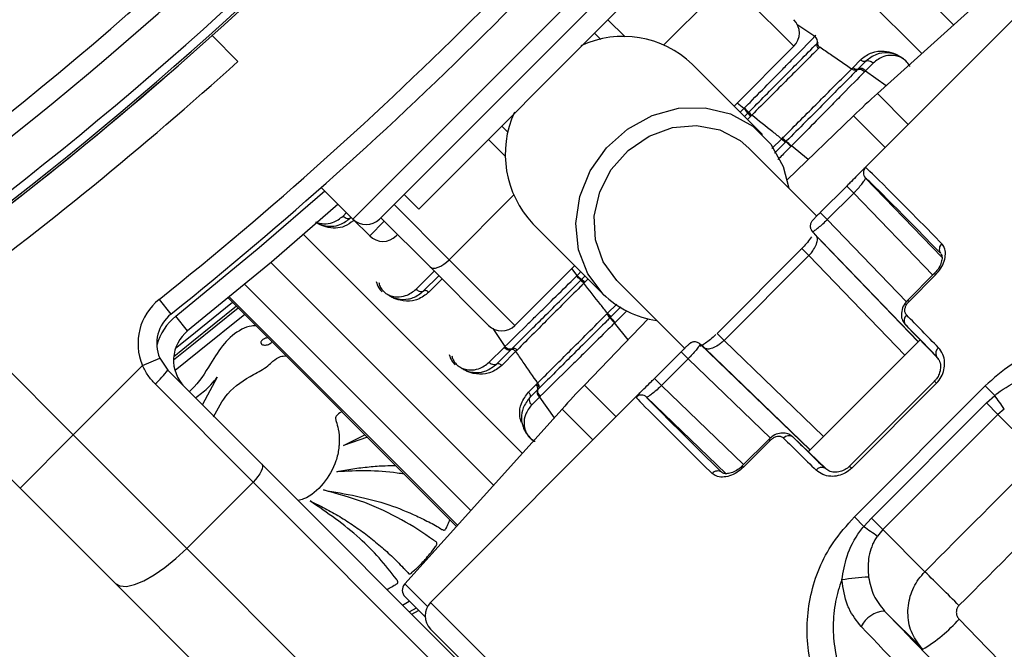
# Paper-space layout '3M DUO Surface Plate' of a CAD drawing. Header units: millimetres. Extents: x 10 to 10348, y 20 to 7979.
# Tile 81 of 117: x 3644 to 3696, y 7733 to 7767. Entities that reach past the tile are written whole.
import ezdxf

# ---------------------------------------------------------------- set-up
doc = ezdxf.new("R2010")
doc.units = ezdxf.units.MM

psp = doc.layouts.new('3M DUO Surface Plate')

# ---------------------------------------------------------------- linework, layer by layer
at = {"color": 8, "linetype": 'Continuous', "lineweight": 25}
for p, q in [((3693.392, 7766.312), (3681.536, 7778.168)), ((3691.69, 7764.78), (3680.045, 7776.425)), ((3661.409, 7755.975), (3679.228, 7773.794)), ((3681.387, 7768.665), (3677.962, 7765.239)), ((3674.985, 7766.581), (3675.897, 7765.67)), ((3685.041, 7766.346), (3686.009, 7765.702)), ((3688.695, 7763.863), (3689.806, 7763.083)), ((3689.334, 7762.658), (3690.977, 7761.014)), ((3682.227, 7761.857), (3681.86, 7762.142)), ((3682.029, 7761.659), (3682.227, 7761.857)), ((3682.589, 7761.447), (3682.415, 7761.273)), ((3689.744, 7759.781), (3688.057, 7761.468)), ((3669.533, 7759.306), (3668.621, 7760.217)), ((3683.718, 7759.721), (3684.237, 7760.24)), ((3684.432, 7760.062), (3683.848, 7759.478)), ((3685.651, 7759.144), (3684.755, 7759.863)), ((3669.963, 7757.241), (3666.538, 7753.815)), ((3688.076, 7757.36), (3692.284, 7752.993)), ((3663.601, 7756.752), (3666.538, 7753.815)), ((3660.887, 7756.136), (3661.067, 7756.316)), ((3662.301, 7755.082), (3663.079, 7755.86)), ((3690.874, 7751.574), (3686.661, 7755.946)), ((3658.778, 7755.158), (3670.423, 7743.513)), ((3691.499, 7749.449), (3686.09, 7755.061)), ((3685.684, 7754.033), (3685.31, 7754.406)), ((3685.684, 7754.033), (3690.788, 7748.738)), ((3657.034, 7753.666), (3668.89, 7741.81)), ((3664.776, 7752.247), (3665.734, 7753.205)), ((3673.346, 7752.975), (3673.061, 7753.343)), ((3692.363, 7753.073), (3692.431, 7753.005)), ((3655.645, 7752.502), (3667.681, 7740.467)), ((3666.152, 7752.787), (3665.445, 7752.08)), ((3673.93, 7752.787), (3673.756, 7752.613)), ((3654.773, 7751.781), (3666.926, 7739.628)), ((3666.974, 7739.682), (3654.829, 7751.827)), ((3674.963, 7750.966), (3675.453, 7751.456)), ((3690.949, 7751.658), (3691.016, 7751.59)), ((3675.668, 7751.298), (3675.141, 7750.771)), ((3675.989, 7751.097), (3675.369, 7750.477)), ((3676.058, 7749.551), (3675.34, 7750.448)), ((3668.856, 7750.162), (3669.501, 7749.193)), ((3681.17, 7749.518), (3680.796, 7749.892)), ((3681.17, 7749.518), (3686.465, 7744.415)), ((3685.753, 7743.704), (3680.141, 7749.113)), ((3683.635, 7744.322), (3679.257, 7748.541)), ((3692.369, 7747.348), (3692.478, 7747.239)), ((3675.421, 7745.459), (3673.735, 7747.145)), ((3677.842, 7747.127), (3682.209, 7742.918)), ((3671.34, 7746.507), (3672.119, 7745.397)), ((3672.545, 7745.869), (3674.188, 7744.225)), ((3683.545, 7744.254), (3683.612, 7744.186)), ((3682.13, 7742.839), (3682.198, 7742.772)), ((3687.855, 7742.833), (3687.964, 7742.724)), ((3665.374, 7735.356), (3664.166, 7736.563)), ((3664.052, 7735.442), (3664.41, 7735.649)), ((3664.776, 7735.283), (3664.418, 7735.076)), ((3665.541, 7735.579), (3689.979, 7711.141))]:
    psp.add_line(p, q, dxfattribs=at)
at = {"color": 7, "linetype": 'Continuous', "lineweight": 25}
for p, q in [((3662.823, 7755.975), (3679.228, 7772.38)), ((3698.639, 7771.037), (3689.334, 7762.658)), ((3678.697, 7770.294), (3664.909, 7756.505)), ((3699.624, 7769.661), (3688.403, 7758.44)), ((3684.885, 7765.167), (3681.387, 7768.665)), ((3655.283, 7764.363), (3653.911, 7765.735)), ((3674.615, 7765.537), (3674.278, 7765.874)), ((3686.009, 7765.702), (3686.057, 7765.75)), ((3684.885, 7765.167), (3681.703, 7761.985)), ((3686.119, 7765.323), (3686.166, 7765.371)), ((3686.244, 7765.101), (3686.198, 7765.055)), ((3686.276, 7765.132), (3686.244, 7765.101)), ((3683.215, 7760.473), (3679.476, 7764.211)), ((3687.962, 7763.966), (3688.036, 7764.04)), ((3688.036, 7764.04), (3688.438, 7764.442)), ((3688.311, 7763.966), (3688.267, 7763.922)), ((3688.717, 7764.372), (3688.311, 7763.966)), ((3689.107, 7764.274), (3688.695, 7763.863)), ((3688.695, 7763.863), (3688.65, 7763.817)), ((3682.227, 7761.857), (3682.259, 7761.889)), ((3682.254, 7761.433), (3682.438, 7761.618)), ((3682.438, 7761.618), (3682.47, 7761.649)), ((3682.47, 7761.649), (3682.491, 7761.67)), ((3682.621, 7761.478), (3682.589, 7761.447)), ((3682.642, 7761.5), (3682.621, 7761.478)), ((3688.057, 7761.468), (3684.536, 7758.067)), ((3669.328, 7760.924), (3669.665, 7760.587)), ((3684.237, 7760.24), (3684.256, 7760.259)), ((3684.256, 7760.259), (3684.285, 7760.287)), ((3684.452, 7760.082), (3684.432, 7760.062)), ((3684.481, 7760.111), (3684.452, 7760.082)), ((3684.755, 7759.863), (3684.725, 7759.833)), ((3686.108, 7756.138), (3682.494, 7759.751)), ((3687.702, 7757.734), (3686.287, 7756.319)), ((3688.076, 7757.36), (3687.702, 7757.734)), ((3692.764, 7753.945), (3688.703, 7758.158)), ((3659.726, 7757.657), (3661.409, 7755.975)), ((3664.131, 7757.283), (3664.909, 7756.505)), ((3686.661, 7755.946), (3688.076, 7757.36)), ((3686.661, 7755.946), (3686.287, 7756.319)), ((3661.409, 7755.975), (3662.301, 7755.082)), ((3665.512, 7753.427), (3662.894, 7756.045)), ((3670.991, 7755.726), (3674.73, 7751.987)), ((3663.786, 7755.153), (3663.716, 7755.083)), ((3685.868, 7755.318), (3691.512, 7749.463)), ((3685.31, 7754.406), (3680.796, 7749.892)), ((3685.684, 7754.033), (3681.17, 7749.518)), ((3666.538, 7753.815), (3670.035, 7750.318)), ((3673.217, 7753.5), (3670.035, 7750.318)), ((3665.166, 7752.149), (3665.978, 7752.961)), ((3668.621, 7750.318), (3665.512, 7753.427)), ((3673.313, 7752.943), (3673.346, 7752.975)), ((3692.363, 7753.073), (3690.949, 7751.658)), ((3691.016, 7751.59), (3692.431, 7753.005)), ((3673.532, 7752.712), (3673.553, 7752.733)), ((3673.554, 7752.733), (3673.585, 7752.764)), ((3673.585, 7752.764), (3673.769, 7752.948)), ((3673.724, 7752.582), (3673.703, 7752.561)), ((3673.756, 7752.613), (3673.724, 7752.582)), ((3675.451, 7752.709), (3679.096, 7749.063)), ((3639.506, 7751.502), (3646.512, 7744.496)), ((3651.092, 7751.7), (3651.716, 7750.919)), ((3654.773, 7751.781), (3666.925, 7739.628)), ((3690.949, 7751.658), (3690.949, 7751.658)), ((3674.915, 7750.918), (3674.944, 7750.946)), ((3674.944, 7750.946), (3674.963, 7750.966)), ((3652.608, 7750.027), (3651.984, 7750.808)), ((3677.135, 7750.667), (3673.735, 7747.145)), ((3675.121, 7750.75), (3675.091, 7750.721)), ((3675.141, 7750.771), (3675.12, 7750.75)), ((3675.369, 7750.477), (3675.34, 7750.448)), ((3692.585, 7748.535), (3690.814, 7750.373)), ((3679.884, 7749.334), (3685.74, 7743.69)), ((3691.603, 7749.553), (3685.649, 7743.599)), ((3643.684, 7741.668), (3636.454, 7748.897)), ((3668.665, 7748.358), (3669.453, 7749.146)), ((3669.055, 7748.26), (3669.832, 7749.037)), ((3670.071, 7748.927), (3669.334, 7748.191)), ((3669.832, 7749.037), (3669.879, 7749.084)), ((3670.148, 7749.004), (3670.07, 7748.927)), ((3677.469, 7747.501), (3678.883, 7748.915)), ((3679.257, 7748.541), (3678.883, 7748.915)), ((3650.203, 7748.187), (3651.124, 7748.577)), ((3651.124, 7748.577), (3651.551, 7747.943)), ((3679.257, 7748.541), (3677.842, 7747.127)), ((3650.203, 7748.187), (3646.512, 7744.496)), ((3651.551, 7747.943), (3656.559, 7742.934)), ((3656.094, 7741.985), (3650.877, 7747.202)), ((3654.175, 7747.559), (3653.392, 7746.102)), ((3671.162, 7747.166), (3671.206, 7747.21)), ((3671.206, 7747.21), (3671.236, 7747.24)), ((3677.842, 7747.127), (3677.469, 7747.501)), ((3692.369, 7747.348), (3687.855, 7742.833)), ((3692.478, 7747.239), (3687.964, 7742.724)), ((3676.763, 7746.8), (3665.541, 7735.579)), ((3670.76, 7746.764), (3671.162, 7747.166)), ((3671.236, 7746.892), (3670.83, 7746.486)), ((3671.28, 7746.936), (3671.236, 7746.892)), ((3671.311, 7746.966), (3671.28, 7746.936)), ((3688.106, 7740.134), (3695.069, 7747.097)), ((3695.578, 7746.588), (3695.069, 7747.097)), ((3671.34, 7746.507), (3670.928, 7746.095)), ((3671.385, 7746.552), (3671.34, 7746.507)), ((3681.263, 7742.433), (3677.045, 7746.499)), ((3689.012, 7740.062), (3695.14, 7746.191)), ((3695.14, 7746.191), (3695.578, 7746.588)), ((3695.14, 7746.191), (3695.751, 7745.581)), ((3672.545, 7745.869), (3664.166, 7736.563)), ((3696.09, 7745.867), (3695.751, 7745.581)), ((3695.751, 7745.581), (3689.622, 7739.452)), ((3697.982, 7743.349), (3695.751, 7745.581)), ((3643.684, 7741.668), (3646.512, 7744.496)), ((3646.512, 7744.496), (3652.558, 7738.45)), ((3660.904, 7743.933), (3662.051, 7744.503)), ((3662.186, 7744.368), (3660.904, 7743.933)), ((3683.544, 7744.254), (3682.13, 7742.839)), ((3683.612, 7744.186), (3682.198, 7742.772)), ((3683.544, 7744.254), (3683.545, 7744.254)), ((3686.579, 7742.703), (3684.83, 7744.388)), ((3656.559, 7742.934), (3686.546, 7712.947)), ((3656.094, 7741.985), (3652.558, 7738.45)), ((3686.081, 7711.998), (3656.094, 7741.985)), ((3648.763, 7736.589), (3643.684, 7741.668)), ((3688.615, 7739.625), (3688.106, 7740.134)), ((3688.615, 7739.625), (3689.012, 7740.062)), ((3689.012, 7740.062), (3689.622, 7739.452)), ((3689.622, 7739.452), (3689.335, 7739.113)), ((3691.862, 7737.211), (3689.622, 7739.452)), ((3652.558, 7738.45), (3682.545, 7708.463)), ((3678.75, 7706.602), (3648.763, 7736.589)), ((3664.184, 7735.875), (3665.25, 7734.809)), ((3664.543, 7734.951), (3664.901, 7735.159)), ((3691.744, 7733.087), (3689.71, 7735.121)), ((3689.106, 7710.599), (3665.541, 7734.164))]:
    psp.add_line(p, q, dxfattribs=at)
at = {"color": 7, "linetype": 'Continuous', "lineweight": 25, "flags": 128}
for points in [[(3674.73, 7751.987), (3673.916, 7753.068), (3673.42, 7754.347), (3673.272, 7755.745), (3673.483, 7757.172), (3674.039, 7758.541), (3674.905, 7759.765), (3676.026, 7760.766), (3677.333, 7761.483), (3678.742, 7761.869), (3680.166, 7761.901), (3681.515, 7761.577), (3682.704, 7760.917), (3683.659, 7759.962), (3684.319, 7758.773), (3684.618, 7757.627)], [(3675.451, 7752.709), (3674.729, 7753.692), (3674.321, 7754.864), (3674.259, 7756.137), (3674.546, 7757.417), (3675.161, 7758.609), (3676.059, 7759.624), (3677.173, 7760.388), (3678.421, 7760.843), (3679.709, 7760.957), (3680.943, 7760.719), (3682.031, 7760.149), (3682.494, 7759.751)], [(3660.617, 7756.767), (3657.064, 7753.691), (3652.608, 7750.027)], [(3665.512, 7753.427), (3665.588, 7753.378), (3665.688, 7753.359), (3665.808, 7753.369), (3665.945, 7753.409), (3666.091, 7753.476), (3666.243, 7753.569), (3666.394, 7753.684), (3666.538, 7753.815)], [(3651.857, 7748.488), (3652.914, 7749.329), (3655.292, 7751.261)], [(3656.559, 7742.934), (3656.593, 7742.874), (3656.598, 7742.788), (3656.574, 7742.681), (3656.523, 7742.556), (3656.446, 7742.419), (3656.346, 7742.275), (3656.227, 7742.128), (3656.094, 7741.985)], [(3648.763, 7736.589), (3649.006, 7736.455), (3649.348, 7736.434), (3649.777, 7736.528), (3650.275, 7736.733), (3650.824, 7737.042), (3651.402, 7737.441), (3651.988, 7737.917), (3652.558, 7738.45)], [(3693.686, 7734.696), (3695.175, 7733.155), (3696.662, 7731.617), (3698.147, 7730.08), (3699.63, 7728.545), (3701.109, 7727.013), (3702.586, 7725.484), (3704.06, 7723.958), (3705.531, 7722.435)]]:
    psp.add_lwpolyline(points, dxfattribs=at)
at = {"color": 8, "linetype": 'Continuous', "lineweight": 25, "flags": 128}
for points in [[(3651.984, 7750.808), (3656.418, 7754.455), (3659.908, 7757.475)], [(3651.961, 7749.102), (3652.654, 7749.654), (3654.996, 7751.557)], [(3655.204, 7751.349), (3652.837, 7749.426), (3651.866, 7748.653)], [(3655.647, 7750.906), (3653.226, 7748.939), (3651.935, 7747.913)]]:
    psp.add_lwpolyline(points, dxfattribs=at)
at = {"color": 7, "linetype": 'Continuous', "lineweight": 25}
for centre, radius, start, end in [((3615.73, 7819.473), 160, 329.70306, 135), ((3615.73, 7819.473), 158.5, 329.39222, 135), ((3520.482, 7914.72), 196.166, 303.6328, 326.3672), ((3520.482, 7914.72), 197.208, 303.6328, 326.3672), ((3520.482, 7914.72), 199.431, 303.6328, 326.3672), ((3520.482, 7914.72), 199.889, 303.6328, 326.3672), ((3521.826, 7913.377), 207, 308.64351, 321.35649), ((3521.826, 7913.377), 208, 308.64351, 321.35649), ((3520.482, 7914.72), 200, 303.6328, 313.66149), ((3684.178, 7765.874), 1, 315, 45), ((3675.782, 7760.341), 5.35, 46.3317, 114.7836), ((3685.8, 7765.436), 0.338, 340.6176, 51.7902), ((3686.347, 7765.245), 0.242, 161.0408, 231.883), ((3519.93, 7914.307), 202, 306.29644, 312.07236), ((3688.224, 7764.191), 0.241, 218.7768, 291.0583), ((3688.432, 7763.651), 0.338, 38.7768, 111.0583), ((3520.482, 7914.72), 200, 303.6328, 310.85259), ((3722.79, 7725.501), 50, 132, 134), ((3674.905, 7759.428), 5.387, 155.484, 223.4007), ((3681.195, 7760.733), 1.525, 35.4276, 47.4339), ((3683.327, 7762.25), 1.09, 215.4326, 227.4328), ((3683.371, 7762.299), 1.082, 215.5381, 227.6216), ((3685.487, 7761.414), 1.715, 223.2115, 232.0369), ((3685.405, 7761.339), 1.537, 223.2012, 233.0515), ((3683.021, 7758.23), 2.381, 43.283, 52.1848), ((3688.991, 7758.436), 0.4, 134.9945, 224.0258), ((3662.116, 7756.682), 1, 225, 315), ((3663.008, 7755.79), 1, 225, 315), ((3692.994, 7754.38), 0.366, 129.1429, 216.6403), ((3674.469, 7754.007), 1.525, 222.5661, 234.5724), ((3672.903, 7751.831), 1.082, 42.3784, 54.4619), ((3672.953, 7751.876), 1.09, 42.5672, 54.5674), ((3678.266, 7755.572), 5.035, 225.3889, 262.118), ((3652.965, 7749.357), 3, 128.6435, 202.9583), ((3652.965, 7749.357), 2, 128.6435, 202.9583), ((3673.863, 7749.798), 1.537, 36.9485, 46.7988), ((3673.788, 7749.715), 1.715, 37.9631, 46.7885), ((3691.112, 7750.577), 0.361, 127.804, 214.4151), ((3676.973, 7752.181), 2.381, 217.8152, 226.717), ((3653.857, 7748.465), 2, 128.6435, 225), ((3669.328, 7751.025), 1, 225, 315), ((3669.767, 7749.403), 0.338, 218.2098, 289.3824), ((3669.958, 7748.855), 0.242, 38.117, 108.9592), ((3692.793, 7748.841), 0.354, 125.5938, 209.8779), ((3647.26, 7751.172), 5.37, 312.3377, 323.0339), ((3671.084, 7747.052), 0.242, 339.2716, 51.0799), ((3671.011, 7746.978), 0.241, 338.9417, 51.2232), ((3671.551, 7746.77), 0.338, 158.9417, 231.2232), ((3709.702, 7712.412), 50, 136, 138), ((3676.767, 7746.211), 0.4, 45.9742, 135.0055), ((3662.298, 7722.402), 41.14, 34.7774, 36.0082), ((3684.626, 7744.09), 0.361, 55.5849, 142.196), ((3680.822, 7742.209), 0.366, 53.3597, 140.8571), ((3686.361, 7742.409), 0.354, 60.1221, 144.4062), ((3712.801, 7772.904), 41.14, 233.9918, 235.2226), ((3689.795, 7720.897), 16.06, 93.3293, 98.4308), ((3491.817, 7533.637), 285.413, 44.98827, 45.50096), ((3664.537, 7736.229), 0.5, 138, 225), ((3666.248, 7734.871), 1, 135, 225), ((3689.828, 7733.589), 1.537, 94.3901, 152.3583), ((3687.431, 7740.271), 8.379, 300.9816, 318.2881)]:
    psp.add_arc(centre, radius, start, end, dxfattribs=at)
at = {"color": 8, "linetype": 'Continuous', "lineweight": 25}
psp.add_arc((3653.857, 7748.465), 3, 128.6435, 164.4516, dxfattribs=at)
at = {"color": 7, "linetype": 'Continuous', "lineweight": 25}
for centre, major_axis, ratio, start_param, end_param in [((3708.169, 7738.609), (-19.478, 20.12), 0.005812, 5.630749, 6.24646), ((3707.882, 7738.33), (-19.196, 19.837), 0.005896, 5.630752, 6.246462), ((3705.053, 7735.502), (-19.196, 19.837), 0.005896, 0.039835, 0.161788), ((3705.341, 7735.78), (-19.478, 20.12), 0.005812, 5.432239, 5.554192), ((3705.053, 7735.502), (-19.196, 19.837), 0.005896, 5.432242, 5.554195), ((3699.701, 7730.149), (19.837, -19.196), 0.005896, 2.979805, 3.101758), ((3696.594, 7727.033), (20.12, -19.478), 0.005812, 3.178318, 3.794029), ((3696.872, 7727.321), (19.837, -19.196), 0.005896, 3.178316, 3.794026), ((3699.422, 7729.862), (20.12, -19.478), 0.005812, 3.870586, 3.992539), ((3699.701, 7730.149), (19.837, -19.196), 0.005896, 3.870583, 3.992536), ((2010.788, 6127.657), (6583.897, 6583.897), 0.005609, 4.964966, 4.965927), ((2012.462, 6125.983), (6582.254, 6585.602), 0.005696, 4.964964, 4.965926)]:
    psp.add_ellipse(centre, major_axis=major_axis, ratio=ratio, start_param=start_param, end_param=end_param, dxfattribs=at)
for points, knots in [([(3682.259, 7761.889), (3682.357, 7761.988), (3682.807, 7762.444), (3683.496, 7763.144), (3684.231, 7763.891), (3685.071, 7764.745), (3685.611, 7765.296), (3686.009, 7765.702)], [0, 0, 0, 0, 0.071059, 0.328707, 0.508594, 0.637825, 1, 1, 1, 1]), ([(3682.491, 7761.67), (3682.559, 7761.739), (3683.227, 7762.41), (3684.163, 7763.353), (3685.299, 7764.497), (3685.821, 7765.023), (3686.119, 7765.323)], [0, 0, 0, 0, 0.051672, 0.505066, 0.717512, 1, 1, 1, 1]), ([(3686.198, 7765.055), (3686.177, 7765.034), (3685.896, 7764.752), (3685.363, 7764.22), (3684.222, 7763.079), (3683.294, 7762.152), (3682.642, 7761.5)], [0, 0, 0, 0, 0.021195, 0.282969, 0.495586, 1, 1, 1, 1]), ([(3686.166, 7765.371), (3686.158, 7765.352), (3686.143, 7765.315), (3686.154, 7765.242), (3686.186, 7765.167), (3686.225, 7765.123), (3686.244, 7765.101)], [0, 0, 0, 0, 0.249999, 0.499999, 0.749999, 1, 1, 1, 1]), ([(3686.276, 7765.132), (3686.465, 7765.002), (3687.029, 7764.615), (3687.59, 7764.225), (3687.962, 7763.966)], [0, 0, 0, 0, 0.336526, 1, 1, 1, 1]), ([(3688.438, 7764.442), (3688.455, 7764.459), (3688.628, 7764.627), (3689.016, 7764.856), (3689.612, 7764.953), (3690.13, 7764.832), (3690.433, 7764.702), (3690.544, 7764.611), (3690.552, 7764.604)], [0, 0, 0, 0, 0.034092, 0.345994, 0.646826, 0.854084, 0.988686, 1, 1, 1, 1]), ([(3691.063, 7764.093), (3691.056, 7764.107), (3691.008, 7764.211), (3690.847, 7764.391), (3690.597, 7764.595), (3690.262, 7764.76), (3689.799, 7764.849), (3689.225, 7764.766), (3688.895, 7764.51), (3688.717, 7764.372)], [0, 0, 0, 0, 0.015111, 0.112194, 0.206562, 0.305451, 0.466805, 0.712597, 1, 1, 1, 1]), ([(3684.285, 7760.287), (3684.337, 7760.339), (3685.015, 7761.018), (3685.959, 7761.963), (3687.064, 7763.068), (3687.617, 7763.621), (3687.916, 7763.919), (3687.962, 7763.966)], [0, 0, 0, 0, 0.038421, 0.501138, 0.704054, 0.953619, 1, 1, 1, 1]), ([(3688.267, 7763.922), (3688.245, 7763.912), (3688.202, 7763.89), (3688.12, 7763.892), (3688.036, 7763.916), (3687.987, 7763.95), (3687.962, 7763.966)], [0, 0, 0, 0, 0.250067, 0.500079, 0.75005, 1, 1, 1, 1]), ([(3688.717, 7764.372), (3688.734, 7764.381), (3688.781, 7764.404), (3688.879, 7764.405), (3689.002, 7764.364), (3689.072, 7764.304), (3689.107, 7764.274)], [0, 0, 0, 0, 0.161092, 0.440728, 0.720364, 1, 1, 1, 1]), ([(3688.267, 7763.922), (3688.209, 7763.864), (3687.894, 7763.547), (3687.318, 7762.966), (3686.143, 7761.783), (3685.172, 7760.806), (3684.481, 7760.111)], [0, 0, 0, 0, 0.055685, 0.303138, 0.50423, 1, 1, 1, 1]), ([(3688.65, 7763.817), (3688.278, 7763.438), (3687.713, 7762.862), (3686.42, 7761.548), (3685.464, 7760.581), (3684.755, 7759.863)], [0, 0, 0, 0, 0.331863, 0.504238, 1, 1, 1, 1]), ([(3688.267, 7763.922), (3688.283, 7763.93), (3688.329, 7763.952), (3688.425, 7763.95), (3688.545, 7763.907), (3688.615, 7763.847), (3688.65, 7763.817)], [0, 0, 0, 0, 0.160996, 0.440664, 0.720332, 1, 1, 1, 1]), ([(3682.47, 7761.649), (3682.468, 7761.653), (3682.464, 7761.664), (3682.427, 7761.711), (3682.354, 7761.792), (3682.291, 7761.857), (3682.259, 7761.889)], [0, 0, 0, 0, 0.161023, 0.440682, 0.720341, 1, 1, 1, 1]), ([(3684.237, 7760.24), (3684.079, 7760.365), (3683.549, 7760.786), (3683.016, 7761.205), (3682.642, 7761.5)], [0, 0, 0, 0, 0.297159, 1, 1, 1, 1]), ([(3684.725, 7759.833), (3684.693, 7759.866), (3684.627, 7759.931), (3684.537, 7760.014), (3684.478, 7760.064), (3684.459, 7760.077), (3684.452, 7760.082)], [0, 0, 0, 0, 0.279621, 0.559243, 0.838864, 1, 1, 1, 1]), ([(3688.512, 7758.547), (3688.494, 7758.53), (3688.42, 7758.459), (3688.196, 7758.231), (3687.926, 7757.958), (3687.756, 7757.788), (3687.702, 7757.734)], [0, 0, 0, 0, 0.118176, 0.485179, 0.833616, 1, 1, 1, 1]), ([(3688.076, 7757.36), (3688.114, 7757.4), (3688.233, 7757.523), (3688.42, 7757.734), (3688.59, 7757.95), (3688.697, 7758.11), (3688.701, 7758.142), (3688.703, 7758.158)], [0, 0, 0, 0, 0.100508, 0.312181, 0.53761, 0.768432, 1, 1, 1, 1]), ([(3660.887, 7756.136), (3660.922, 7756.107), (3660.992, 7756.047), (3661.115, 7756.006), (3661.213, 7756.007), (3661.26, 7756.03), (3661.277, 7756.039)], [0, 0, 0, 0, 0.279636, 0.559272, 0.838908, 1, 1, 1, 1]), ([(3686.21, 7756.241), (3686.182, 7756.214), (3686.102, 7756.133), (3685.987, 7756.015), (3685.897, 7755.917), (3685.849, 7755.863), (3685.806, 7755.797), (3685.771, 7755.721), (3685.752, 7755.62), (3685.754, 7755.523), (3685.78, 7755.471), (3685.788, 7755.456)], [0, 0, 0, 0, 0.098093, 0.28427, 0.490338, 0.634291, 0.698207, 0.765367, 0.853997, 0.957898, 1, 1, 1, 1]), ([(3686.287, 7756.319), (3686.285, 7756.317), (3686.259, 7756.291), (3686.233, 7756.265), (3686.21, 7756.241)], [0, 0, 0, 0, 0.095025, 1, 1, 1, 1]), ([(3659.432, 7755.813), (3659.445, 7755.803), (3659.566, 7755.715), (3659.869, 7755.617), (3660.295, 7755.571), (3660.814, 7755.677), (3661.102, 7755.902), (3661.277, 7756.039)], [0, 0, 0, 0, 0.019593, 0.174111, 0.402339, 0.637038, 1, 1, 1, 1]), ([(3685.868, 7755.318), (3685.886, 7755.319), (3685.922, 7755.319), (3686.086, 7755.431), (3686.304, 7755.61), (3686.508, 7755.796), (3686.625, 7755.91), (3686.661, 7755.946)], [0, 0, 0, 0, 0.229764, 0.461988, 0.689005, 0.904491, 1, 1, 1, 1]), ([(3685.684, 7754.033), (3685.7, 7754.049), (3685.78, 7754.132), (3685.867, 7754.241), (3685.999, 7754.437), (3686.111, 7754.668), (3686.162, 7754.923), (3686.114, 7755.015), (3686.09, 7755.061)], [0, 0, 0, 0, 0.037552, 0.192543, 0.235301, 0.473994, 0.7355, 1, 1, 1, 1]), ([(3685.788, 7755.456), (3685.797, 7755.426), (3685.815, 7755.374), (3685.856, 7755.338), (3685.873, 7755.323)], [0, 0, 0, 0, 0.566671, 1, 1, 1, 1]), ([(3685.828, 7755.022), (3685.761, 7754.93), (3685.637, 7754.758), (3685.411, 7754.502), (3685.273, 7754.373), (3685.228, 7754.331)], [0, 0, 0, 0, 0.436575, 0.815416, 1, 1, 1, 1]), ([(3692.431, 7753.005), (3692.531, 7753.119), (3692.731, 7753.348), (3692.909, 7753.745), (3692.975, 7754.132), (3692.924, 7754.455), (3692.812, 7754.6), (3692.763, 7754.664)], [0, 0, 0, 0, 0.199752, 0.399876, 0.607041, 0.826549, 1, 1, 1, 1]), ([(3692.704, 7754.138), (3692.726, 7754.115), (3692.77, 7754.069), (3692.783, 7753.83), (3692.699, 7753.541), (3692.55, 7753.27), (3692.408, 7753.129), (3692.357, 7753.078)], [0, 0, 0, 0, 0.239454, 0.463052, 0.666171, 0.87916, 1, 1, 1, 1]), ([(3662.644, 7752.651), (3662.682, 7752.537), (3662.748, 7752.342), (3662.896, 7752.177), (3662.957, 7752.109)], [0, 0, 0, 0, 0.582959, 1, 1, 1, 1]), ([(3669.501, 7749.193), (3669.908, 7749.593), (3670.46, 7750.134), (3671.315, 7750.975), (3672.062, 7751.71), (3672.761, 7752.398), (3673.216, 7752.847), (3673.313, 7752.943)], [0, 0, 0, 0, 0.363104, 0.492334, 0.672218, 0.929868, 1, 1, 1, 1]), ([(3669.879, 7749.084), (3669.902, 7749.106), (3670.191, 7749.393), (3670.739, 7749.936), (3671.911, 7751.099), (3672.863, 7752.046), (3673.532, 7752.712)], [0, 0, 0, 0, 0.022107, 0.283651, 0.496206, 1, 1, 1, 1]), ([(3673.703, 7752.561), (3673.637, 7752.495), (3672.986, 7751.843), (3672.07, 7750.927), (3670.955, 7749.812), (3670.441, 7749.298), (3670.148, 7749.004)], [0, 0, 0, 0, 0.050673, 0.503819, 0.716324, 1, 1, 1, 1]), ([(3673.553, 7752.733), (3673.549, 7752.734), (3673.538, 7752.738), (3673.491, 7752.776), (3673.41, 7752.848), (3673.346, 7752.912), (3673.313, 7752.943)], [0, 0, 0, 0, 0.161031, 0.440687, 0.720344, 1, 1, 1, 1]), ([(3674.963, 7750.966), (3674.838, 7751.123), (3674.416, 7751.654), (3673.997, 7752.186), (3673.703, 7752.561)], [0, 0, 0, 0, 0.297159, 1, 1, 1, 1]), ([(3663.32, 7751.919), (3663.35, 7751.902), (3663.494, 7751.819), (3663.862, 7751.692), (3664.267, 7751.695), (3664.751, 7751.822), (3664.992, 7752.012), (3665.166, 7752.149)], [0, 0, 0, 0, 0.041437, 0.201296, 0.499179, 0.63727, 1, 1, 1, 1]), ([(3665.445, 7752.08), (3665.259, 7751.933), (3665, 7751.73), (3664.476, 7751.597), (3664.023, 7751.6), (3663.606, 7751.749), (3663.435, 7751.849), (3663.399, 7751.87)], [0, 0, 0, 0, 0.3508199, 0.4854261, 0.7839916, 0.9541975, 1, 1, 1, 1]), ([(3664.776, 7752.247), (3664.811, 7752.217), (3664.881, 7752.158), (3665.004, 7752.117), (3665.102, 7752.118), (3665.149, 7752.141), (3665.166, 7752.149)], [0, 0, 0, 0, 0.279636, 0.559272, 0.838908, 1, 1, 1, 1]), ([(3690.955, 7751.652), (3690.924, 7751.624), (3690.8, 7751.512), (3690.655, 7751.243), (3690.587, 7750.902), (3690.645, 7750.586), (3690.764, 7750.442), (3690.819, 7750.375)], [0, 0, 0, 0, 0.081916, 0.328284, 0.592564, 0.812081, 1, 1, 1, 1]), ([(3690.891, 7750.862), (3690.866, 7750.893), (3690.812, 7750.962), (3690.786, 7751.107), (3690.812, 7751.274), (3690.888, 7751.444), (3690.973, 7751.542), (3691.016, 7751.59)], [0, 0, 0, 0, 0.18302, 0.400043, 0.604373, 0.802384, 1, 1, 1, 1]), ([(3671.236, 7747.24), (3671.283, 7747.287), (3671.582, 7747.586), (3672.136, 7748.139), (3673.286, 7749.289), (3674.238, 7750.241), (3674.915, 7750.918)], [0, 0, 0, 0, 0.0466064, 0.2962956, 0.499313, 1, 1, 1, 1]), ([(3675.091, 7750.721), (3675.038, 7750.669), (3674.343, 7749.977), (3673.374, 7749.014), (3672.237, 7747.885), (3671.668, 7747.32), (3671.359, 7747.014), (3671.311, 7746.966)], [0, 0, 0, 0, 0.038183, 0.500666, 0.703622, 0.953369, 1, 1, 1, 1]), ([(3675.34, 7750.448), (3675.226, 7750.335), (3674.755, 7749.869), (3674.042, 7749.166), (3673.298, 7748.432), (3672.403, 7747.551), (3671.823, 7746.982), (3671.385, 7746.552)], [0, 0, 0, 0, 0.078702, 0.324589, 0.496687, 0.620034, 1, 1, 1, 1]), ([(3675.369, 7750.477), (3675.337, 7750.51), (3675.272, 7750.575), (3675.188, 7750.665), (3675.138, 7750.724), (3675.125, 7750.743), (3675.121, 7750.75)], [0, 0, 0, 0, 0.279621, 0.559243, 0.838864, 1, 1, 1, 1]), ([(3656.257, 7750.297), (3656.174, 7750.296), (3655.909, 7750.293), (3655.274, 7750.047), (3654.491, 7749.361), (3653.761, 7748.161), (3653.192, 7747.253), (3652.735, 7746.828), (3652.695, 7746.792)], [0, 0, 0, 0, 0.048048, 0.152993, 0.38597, 0.637985, 0.968789, 1, 1, 1, 1]), ([(3680.729, 7749.831), (3680.681, 7749.784), (3680.54, 7749.645), (3680.297, 7749.452), (3680.059, 7749.289), (3679.905, 7749.214), (3679.888, 7749.209), (3679.882, 7749.208)], [0, 0, 0, 0, 0.1216326, 0.3601668, 0.6186486, 0.8649203, 1, 1, 1, 1]), ([(3656.903, 7749.65), (3656.893, 7749.651), (3656.844, 7749.654), (3656.759, 7749.633), (3656.657, 7749.594), (3656.571, 7749.537), (3656.521, 7749.475), (3656.507, 7749.418), (3656.513, 7749.391), (3656.515, 7749.377)], [0, 0, 0, 0, 0.060148, 0.27221, 0.484424, 0.678906, 0.845251, 0.921615, 1, 1, 1, 1]), ([(3656.515, 7749.377), (3656.52, 7749.364), (3656.53, 7749.338), (3656.573, 7749.297), (3656.648, 7749.27), (3656.75, 7749.268), (3656.859, 7749.289), (3656.96, 7749.33), (3657.047, 7749.383), (3657.08, 7749.436), (3657.094, 7749.46)], [0, 0, 0, 0, 0.061263, 0.120773, 0.249939, 0.400745, 0.565396, 0.730159, 0.88126, 1, 1, 1, 1]), ([(3679.886, 7749.331), (3679.847, 7749.363), (3679.776, 7749.419), (3679.654, 7749.449), (3679.552, 7749.447), (3679.47, 7749.426), (3679.41, 7749.398), (3679.369, 7749.372), (3679.331, 7749.345), (3679.273, 7749.295), (3679.197, 7749.225), (3679.112, 7749.141), (3679.089, 7749.119)], [0, 0, 0, 0, 0.128143, 0.230408, 0.315912, 0.389062, 0.449791, 0.49883, 0.553435, 0.66115, 0.908642, 1, 1, 1, 1]), ([(3679.884, 7749.334), (3679.884, 7749.316), (3679.883, 7749.28), (3679.771, 7749.117), (3679.592, 7748.899), (3679.407, 7748.695), (3679.292, 7748.577), (3679.257, 7748.541)], [0, 0, 0, 0, 0.229764, 0.461988, 0.689005, 0.904491, 1, 1, 1, 1]), ([(3681.17, 7749.518), (3681.154, 7749.503), (3681.071, 7749.423), (3680.962, 7749.336), (3680.766, 7749.204), (3680.535, 7749.091), (3680.28, 7749.04), (3680.187, 7749.089), (3680.141, 7749.113)], [0, 0, 0, 0, 0.037552, 0.192543, 0.235301, 0.473994, 0.7355, 1, 1, 1, 1]), ([(3709.817, 7745.762), (3709.146, 7746.282), (3707.806, 7747.32), (3705.307, 7748.757), (3702.429, 7749.706), (3699.243, 7749.595), (3696.744, 7748.58), (3695.518, 7747.495), (3695.069, 7747.097)], [0, 0, 0, 0, 0.151687, 0.303172, 0.526485, 0.711728, 0.894443, 1, 1, 1, 1]), ([(3669.453, 7749.146), (3669.453, 7749.146), (3669.469, 7749.162), (3669.485, 7749.178), (3669.501, 7749.193)], [0, 0, 0, 0, 0.009578, 1, 1, 1, 1]), ([(3669.453, 7749.146), (3669.488, 7749.116), (3669.557, 7749.056), (3669.677, 7749.011), (3669.771, 7749.009), (3669.816, 7749.029), (3669.832, 7749.037)], [0, 0, 0, 0, 0.279617, 0.559234, 0.838851, 1, 1, 1, 1]), ([(3670.07, 7748.927), (3670.051, 7748.949), (3670.012, 7748.993), (3669.945, 7749.033), (3669.88, 7749.051), (3669.848, 7749.042), (3669.832, 7749.037)], [0, 0, 0, 0, 0.249976, 0.499962, 0.749967, 1, 1, 1, 1]), ([(3670.071, 7748.927), (3670.201, 7748.737), (3670.587, 7748.173), (3670.977, 7747.612), (3671.236, 7747.24)], [0, 0, 0, 0, 0.336503, 1, 1, 1, 1]), ([(3678.883, 7748.915), (3678.904, 7748.936), (3678.974, 7749.006), (3679.049, 7749.08), (3679.088, 7749.118), (3679.089, 7749.119)], [0, 0, 0, 0, 0.29873, 0.976972, 1, 1, 1, 1]), ([(3692.478, 7747.239), (3692.57, 7747.348), (3692.754, 7747.566), (3692.897, 7747.965), (3692.931, 7748.381), (3692.842, 7748.802), (3692.674, 7749.018), (3692.587, 7749.13)], [0, 0, 0, 0, 0.178374, 0.356819, 0.547919, 0.766995, 1, 1, 1, 1]), ([(3653.991, 7745.453), (3654.213, 7745.889), (3654.696, 7746.84), (3655.746, 7747.51), (3656.508, 7747.913), (3656.86, 7748.148), (3657.172, 7748.44), (3657.492, 7748.675), (3657.751, 7748.696), (3657.85, 7748.704)], [0, 0, 0, 0, 0.279168, 0.608079, 0.694114, 0.780154, 0.851325, 0.94338, 1, 1, 1, 1]), ([(3666.533, 7748.762), (3666.572, 7748.648), (3666.637, 7748.453), (3666.785, 7748.288), (3666.846, 7748.22)], [0, 0, 0, 0, 0.582959, 1, 1, 1, 1]), ([(3667.209, 7748.03), (3667.239, 7748.013), (3667.384, 7747.929), (3667.751, 7747.803), (3668.156, 7747.806), (3668.64, 7747.933), (3668.881, 7748.123), (3669.055, 7748.26)], [0, 0, 0, 0, 0.041437, 0.201296, 0.499179, 0.63727, 1, 1, 1, 1]), ([(3668.665, 7748.358), (3668.7, 7748.328), (3668.77, 7748.269), (3668.893, 7748.227), (3668.991, 7748.229), (3669.038, 7748.252), (3669.055, 7748.26)], [0, 0, 0, 0, 0.279636, 0.559272, 0.838908, 1, 1, 1, 1]), ([(3692.48, 7748.636), (3692.544, 7748.566), (3692.67, 7748.427), (3692.712, 7748.083), (3692.642, 7747.754), (3692.517, 7747.503), (3692.403, 7747.393), (3692.363, 7747.354)], [0, 0, 0, 0, 0.2685254, 0.5329082, 0.7404584, 0.9090706, 1, 1, 1, 1]), ([(3650.877, 7747.202), (3650.744, 7747.348), (3650.474, 7747.644), (3650.294, 7748.004), (3650.203, 7748.187)], [0, 0, 0, 0, 0.491259, 1, 1, 1, 1]), ([(3669.334, 7748.191), (3669.148, 7748.044), (3668.889, 7747.841), (3668.365, 7747.708), (3667.913, 7747.711), (3667.495, 7747.86), (3667.324, 7747.96), (3667.288, 7747.981)], [0, 0, 0, 0, 0.3508199, 0.4854261, 0.7839916, 0.9541975, 1, 1, 1, 1]), ([(3695.578, 7746.588), (3695.624, 7746.626), (3696.058, 7746.979), (3696.981, 7747.506), (3697.946, 7747.678), (3698.42, 7747.762)], [0, 0, 0, 0, 0.057556, 0.537551, 1, 1, 1, 1]), ([(3653.027, 7746.467), (3653.245, 7746.63), (3653.604, 7746.899), (3653.97, 7747.287), (3654.126, 7747.493), (3654.175, 7747.559)], [0, 0, 0, 0, 0.513191, 0.84484, 1, 1, 1, 1]), ([(3676.686, 7746.723), (3676.694, 7746.731), (3676.757, 7746.797), (3676.973, 7747.008), (3677.244, 7747.277), (3677.414, 7747.446), (3677.469, 7747.501)], [0, 0, 0, 0, 0.055541, 0.448611, 0.821798, 1, 1, 1, 1]), ([(3671.385, 7746.552), (3671.355, 7746.587), (3671.296, 7746.657), (3671.252, 7746.778), (3671.251, 7746.874), (3671.272, 7746.919), (3671.28, 7746.936)], [0, 0, 0, 0, 0.279684, 0.559369, 0.839055, 1, 1, 1, 1]), ([(3677.842, 7747.127), (3677.803, 7747.088), (3677.68, 7746.969), (3677.469, 7746.782), (3677.252, 7746.612), (3677.093, 7746.506), (3677.061, 7746.501), (3677.045, 7746.499)], [0, 0, 0, 0, 0.100508, 0.312181, 0.53761, 0.768432, 1, 1, 1, 1]), ([(3670.83, 7746.486), (3670.694, 7746.311), (3670.446, 7745.993), (3670.356, 7745.438), (3670.429, 7744.977), (3670.595, 7744.62), (3670.811, 7744.356), (3670.991, 7744.197), (3671.094, 7744.147), (3671.109, 7744.14)], [0, 0, 0, 0, 0.283387, 0.513932, 0.677538, 0.792335, 0.889434, 0.983818, 1, 1, 1, 1]), ([(3670.928, 7746.095), (3670.898, 7746.13), (3670.839, 7746.201), (3670.797, 7746.323), (3670.798, 7746.422), (3670.822, 7746.469), (3670.83, 7746.486)], [0, 0, 0, 0, 0.279636, 0.559272, 0.838908, 1, 1, 1, 1]), ([(3660.822, 7745.732), (3660.811, 7745.723), (3660.711, 7745.646), (3660.561, 7745.572), (3660.467, 7745.405), (3660.489, 7745.304), (3660.549, 7745.108), (3660.656, 7744.736), (3660.683, 7744.323), (3660.674, 7743.986), (3660.643, 7743.627), (3660.479, 7742.873), (3659.894, 7741.884), (3659.114, 7741.167), (3658.59, 7741.025), (3658.495, 7740.999)], [0, 0, 0, 0, 0.007151, 0.065229, 0.083257, 0.099956, 0.116302, 0.189712, 0.298301, 0.327846, 0.363486, 0.483577, 0.72124, 0.94931, 1, 1, 1, 1]), ([(3684.819, 7744.383), (3684.757, 7744.437), (3684.623, 7744.555), (3684.337, 7744.61), (3684.025, 7744.567), (3683.743, 7744.44), (3683.605, 7744.299), (3683.553, 7744.245)], [0, 0, 0, 0, 0.179133, 0.390229, 0.61073, 0.852308, 1, 1, 1, 1]), ([(3684.341, 7744.312), (3684.309, 7744.336), (3684.24, 7744.39), (3684.095, 7744.417), (3683.929, 7744.391), (3683.759, 7744.315), (3683.661, 7744.229), (3683.612, 7744.186)], [0, 0, 0, 0, 0.18302, 0.400043, 0.604373, 0.802384, 1, 1, 1, 1]), ([(3660.556, 7742.535), (3660.84, 7742.589), (3661.406, 7742.698), (3662.266, 7742.801), (3663.027, 7742.86), (3663.502, 7742.864), (3663.688, 7742.865)], [0, 0, 0, 0, 0.274384, 0.548626, 0.822785, 1, 1, 1, 1]), ([(3664.149, 7742.404), (3664.022, 7742.424), (3663.365, 7742.527), (3662.162, 7742.609), (3661.092, 7742.56), (3660.556, 7742.535)], [0, 0, 0, 0, 0.1077018, 0.5538459, 1, 1, 1, 1]), ([(3682.198, 7742.772), (3682.083, 7742.672), (3681.854, 7742.471), (3681.457, 7742.293), (3681.071, 7742.228), (3680.747, 7742.279), (3680.602, 7742.391), (3680.538, 7742.44)], [0, 0, 0, 0, 0.199752, 0.399876, 0.607041, 0.826549, 1, 1, 1, 1]), ([(3682.128, 7742.841), (3682.118, 7742.831), (3682.033, 7742.734), (3681.826, 7742.59), (3681.538, 7742.456), (3681.275, 7742.415), (3681.102, 7742.45), (3681.067, 7742.486), (3681.05, 7742.502)], [0, 0, 0, 0, 0.023954, 0.213808, 0.408222, 0.610718, 0.823382, 1, 1, 1, 1]), ([(3687.964, 7742.724), (3687.855, 7742.632), (3687.637, 7742.448), (3687.237, 7742.305), (3686.821, 7742.271), (3686.401, 7742.361), (3686.184, 7742.529), (3686.073, 7742.615)], [0, 0, 0, 0, 0.178374, 0.356819, 0.547919, 0.766995, 1, 1, 1, 1]), ([(3687.854, 7742.834), (3687.85, 7742.831), (3687.785, 7742.752), (3687.608, 7742.637), (3687.332, 7742.524), (3687.023, 7742.497), (3686.732, 7742.557), (3686.609, 7742.67), (3686.551, 7742.724)], [0, 0, 0, 0, 0.008244, 0.166526, 0.333456, 0.531053, 0.774115, 1, 1, 1, 1]), ([(3659.126, 7740.978), (3659.395, 7740.85), (3659.932, 7740.592), (3660.708, 7740.15), (3661.461, 7739.669), (3662.185, 7739.147), (3662.879, 7738.584), (3663.545, 7737.989), (3663.995, 7737.514), (3664.277, 7737.231), (3664.342, 7737.133), (3664.403, 7737.1), (3664.436, 7737.098), (3664.498, 7737.117), (3664.682, 7737.3), (3665.051, 7737.621), (3665.455, 7738.09), (3665.732, 7738.449), (3665.855, 7738.627), (3665.88, 7738.688), (3665.88, 7738.724), (3665.867, 7738.764), (3665.833, 7738.803), (3665.785, 7738.838), (3665.744, 7738.865), (3665.718, 7738.882), (3665.707, 7738.889), (3665.703, 7738.893), (3665.701, 7738.894), (3665.7, 7738.895), (3665.699, 7738.895), (3665.699, 7738.895), (3665.699, 7738.895), (3665.155, 7739.291), (3663.975, 7740.036), (3662.014, 7740.967), (3660.577, 7741.359), (3659.835, 7741.562)], [0, 0, 0, 0, 0.057426, 0.114826, 0.172211, 0.229592, 0.286977, 0.344377, 0.401806, 0.412893, 0.421478, 0.424076, 0.425858, 0.427738, 0.436262, 0.474569, 0.523369, 0.554574, 0.56231, 0.564903, 0.567089, 0.56915, 0.572812, 0.576881, 0.580591, 0.582187, 0.582872, 0.58317, 0.5833, 0.583357, 0.583382, 0.583393, 0.583398, 0.583402, 0.713102, 0.851978, 1, 1, 1, 1]), ([(3659.835, 7741.562), (3661.016, 7741.357), (3662.718, 7741.062), (3664.441, 7740.35), (3665.166, 7740.008), (3665.533, 7739.817), (3665.866, 7739.651), (3666.078, 7739.5), (3666.205, 7739.439), (3666.268, 7739.422), (3666.325, 7739.448), (3666.396, 7739.551), (3666.462, 7739.738), (3666.532, 7739.901), (3666.569, 7739.985)], [0, 0, 0, 0, 0.479475, 0.690745, 0.746124, 0.80152, 0.856937, 0.895803, 0.905101, 0.913755, 0.920847, 0.928438, 0.963333, 1, 1, 1, 1]), ([(3663.22, 7736.273), (3663.258, 7736.292), (3663.391, 7736.359), (3663.556, 7736.462), (3663.708, 7736.544), (3663.775, 7736.594), (3663.807, 7736.641), (3663.8, 7736.696), (3663.775, 7736.74), (3663.75, 7736.773), (3663.733, 7736.794), (3663.725, 7736.804), (3663.722, 7736.808), (3663.721, 7736.81), (3663.72, 7736.811), (3663.72, 7736.811), (3663.72, 7736.811), (3663.72, 7736.811), (3663.138, 7737.592), (3661.758, 7739.172), (3660.039, 7740.351), (3659.126, 7740.978)], [0, 0, 0, 0, 0.0176705, 0.0626668, 0.0822097, 0.0899375, 0.0979934, 0.1046581, 0.112025, 0.1190635, 0.1221876, 0.123547, 0.1241405, 0.1244006, 0.1245148, 0.124565, 0.1245871, 0.1245968, 0.1246045, 0.5347077, 1, 1, 1, 1]), ([(3689.44, 7725.386), (3688.921, 7726.056), (3687.882, 7727.396), (3686.445, 7729.896), (3685.497, 7732.773), (3685.608, 7735.96), (3686.622, 7738.459), (3687.708, 7739.685), (3688.106, 7740.134)], [0, 0, 0, 0, 0.151687, 0.303172, 0.526485, 0.711728, 0.894443, 1, 1, 1, 1]), ([(3687.44, 7736.783), (3687.513, 7737.206), (3687.668, 7738.118), (3688.163, 7739.058), (3688.544, 7739.536), (3688.615, 7739.625)], [0, 0, 0, 0, 0.413144, 0.890817, 1, 1, 1, 1]), ([(3689.335, 7739.113), (3689.29, 7739.046), (3689.047, 7738.68), (3688.803, 7737.934), (3688.843, 7737.252), (3688.862, 7736.929)], [0, 0, 0, 0, 0.105262, 0.57608, 1, 1, 1, 1]), ([(3687.44, 7736.783), (3687.373, 7736.593), (3687.237, 7736.211), (3687.047, 7735.398), (3686.941, 7734.327), (3687.055, 7732.934), (3687.436, 7731.467), (3688.162, 7729.791), (3689.239, 7728.007), (3690.202, 7726.798), (3690.688, 7726.187)], [0, 0, 0, 0, 0.051726, 0.103879, 0.215847, 0.331246, 0.469314, 0.610839, 0.803484, 1, 1, 1, 1]), ([(3688.466, 7734.302), (3688.229, 7734.602), (3687.952, 7734.952), (3687.586, 7735.791), (3687.508, 7736.32), (3687.44, 7736.783)], [0, 0, 0, 0, 0.425665, 0.497035, 1, 1, 1, 1]), ([(3688.862, 7736.929), (3688.934, 7736.591), (3689.079, 7735.913), (3689.499, 7735.386), (3689.71, 7735.121)], [0, 0, 0, 0, 0.498504, 1, 1, 1, 1]), ([(3691.744, 7733.087), (3691.539, 7733.351), (3691.126, 7733.88), (3690.906, 7734.895), (3691.028, 7735.916), (3691.404, 7736.705), (3691.747, 7737.083), (3691.862, 7737.211)], [0, 0, 0, 0, 0.222814, 0.447152, 0.670377, 0.888765, 1, 1, 1, 1]), ([(3693.676, 7735.413), (3693.657, 7735.392), (3693.6, 7735.328), (3693.54, 7735.192), (3693.527, 7735.015), (3693.573, 7734.837), (3693.648, 7734.743), (3693.686, 7734.696)], [0, 0, 0, 0, 0.108678, 0.323219, 0.545584, 0.772492, 1, 1, 1, 1]), ([(3689.71, 7735.121), (3692.919, 7731.793), (3698.17, 7726.345), (3703.426, 7720.892), (3705.471, 7718.772)], [0, 0, 0, 0, 0.611051, 1, 1, 1, 1]), ([(3704.187, 7717.869), (3702.146, 7720.003), (3696.904, 7725.485), (3691.665, 7730.959), (3688.466, 7734.302)], [0, 0, 0, 0, 0.389328, 1, 1, 1, 1])]:
    psp.add_open_spline(points, degree=3, knots=knots, dxfattribs=at)
at = {"color": 8, "linetype": 'Continuous', "lineweight": 25}
for points, knots in [([(3691.007, 7764.164), (3690.994, 7764.192), (3690.955, 7764.278), (3690.838, 7764.411), (3690.658, 7764.547), (3690.416, 7764.65), (3690.066, 7764.704), (3689.578, 7764.636), (3689.283, 7764.409), (3689.107, 7764.274)], [0, 0, 0, 0, 0.036513, 0.111573, 0.186469, 0.284261, 0.421776, 0.655799, 1, 1, 1, 1]), ([(3684.725, 7759.833), (3684.655, 7759.763), (3684.423, 7759.531), (3684.192, 7759.3), (3684.031, 7759.138)], [0, 0, 0, 0, 0.304698, 1, 1, 1, 1]), ([(3688.708, 7758.719), (3688.695, 7758.713), (3688.672, 7758.704), (3688.558, 7758.592), (3688.512, 7758.547)], [0, 0, 0, 0, 0.5948146, 1, 1, 1, 1]), ([(3659.448, 7755.827), (3659.48, 7755.811), (3659.618, 7755.745), (3659.928, 7755.713), (3660.416, 7755.772), (3660.711, 7756), (3660.887, 7756.136)], [0, 0, 0, 0, 0.056154, 0.237467, 0.545947, 1, 1, 1, 1]), ([(3661.432, 7755.89), (3661.283, 7755.776), (3661.011, 7755.568), (3660.495, 7755.475), (3660.017, 7755.527), (3659.645, 7755.661), (3659.478, 7755.787), (3659.438, 7755.818)], [0, 0, 0, 0, 0.289653, 0.529386, 0.770871, 0.944075, 1, 1, 1, 1]), ([(3673.346, 7752.975), (3673.371, 7753.001), (3673.437, 7753.067), (3673.503, 7753.133), (3673.544, 7753.173)], [0, 0, 0, 0, 0.389424, 1, 1, 1, 1]), ([(3662.79, 7752.592), (3662.795, 7752.559), (3662.811, 7752.455), (3662.901, 7752.286), (3663.043, 7752.111), (3663.226, 7751.975), (3663.467, 7751.872), (3663.817, 7751.818), (3664.305, 7751.886), (3664.6, 7752.112), (3664.776, 7752.247)], [0, 0, 0, 0, 0.0398674, 0.1266726, 0.1947083, 0.2625963, 0.3512374, 0.4758837, 0.6880077, 1, 1, 1, 1]), ([(3666.679, 7748.703), (3666.684, 7748.67), (3666.7, 7748.566), (3666.79, 7748.397), (3666.932, 7748.222), (3667.115, 7748.086), (3667.356, 7747.983), (3667.706, 7747.929), (3668.194, 7747.997), (3668.489, 7748.223), (3668.665, 7748.358)], [0, 0, 0, 0, 0.0398674, 0.1266726, 0.1947083, 0.2625963, 0.3512374, 0.4758837, 0.6880077, 1, 1, 1, 1]), ([(3670.365, 7745.173), (3670.334, 7745.305), (3670.248, 7745.666), (3670.356, 7746.235), (3670.617, 7746.577), (3670.76, 7746.764)], [0, 0, 0, 0, 0.207898, 0.566321, 1, 1, 1, 1]), ([(3676.484, 7746.494), (3676.49, 7746.509), (3676.503, 7746.536), (3676.628, 7746.664), (3676.686, 7746.723)], [0, 0, 0, 0, 0.538054, 1, 1, 1, 1]), ([(3670.928, 7746.095), (3670.8, 7745.93), (3670.571, 7745.635), (3670.495, 7745.138), (3670.558, 7744.76), (3670.677, 7744.508), (3670.822, 7744.335), (3670.947, 7744.232), (3671.021, 7744.201), (3671.037, 7744.194)], [0, 0, 0, 0, 0.3254725, 0.5804862, 0.7329696, 0.8287847, 0.903882, 0.9788163, 1, 1, 1, 1])]:
    psp.add_open_spline(points, degree=3, knots=knots, dxfattribs=at)
at = {"color": 7, "linetype": 'Continuous', "lineweight": 25}
for points in [[(3688.717, 7764.372), (3688.697, 7764.364), (3688.658, 7764.346), (3688.582, 7764.354), (3688.505, 7764.385), (3688.46, 7764.423), (3688.438, 7764.442)], [(3682.47, 7761.649), (3682.472, 7761.644), (3682.477, 7761.634), (3682.511, 7761.594), (3682.56, 7761.54), (3682.601, 7761.499), (3682.621, 7761.478)], [(3684.256, 7760.259), (3684.277, 7760.238), (3684.319, 7760.197), (3684.378, 7760.142), (3684.426, 7760.1), (3684.443, 7760.088), (3684.452, 7760.082)], [(3673.554, 7752.733), (3673.559, 7752.73), (3673.569, 7752.725), (3673.609, 7752.691), (3673.662, 7752.643), (3673.704, 7752.602), (3673.724, 7752.582)], [(3665.445, 7752.08), (3665.423, 7752.099), (3665.379, 7752.137), (3665.301, 7752.168), (3665.226, 7752.176), (3665.186, 7752.158), (3665.166, 7752.149)], [(3674.943, 7750.946), (3674.964, 7750.925), (3675.006, 7750.884), (3675.06, 7750.825), (3675.103, 7750.776), (3675.115, 7750.759), (3675.121, 7750.751)], [(3669.334, 7748.191), (3669.312, 7748.21), (3669.268, 7748.248), (3669.19, 7748.279), (3669.115, 7748.286), (3669.075, 7748.269), (3669.055, 7748.26)], [(3671.206, 7747.21), (3671.225, 7747.188), (3671.264, 7747.144), (3671.295, 7747.067), (3671.304, 7746.993), (3671.288, 7746.955), (3671.28, 7746.936)], [(3670.76, 7746.764), (3670.78, 7746.742), (3670.818, 7746.698), (3670.849, 7746.62), (3670.856, 7746.545), (3670.839, 7746.505), (3670.83, 7746.486)]]:
    psp.add_open_spline(points, degree=3, dxfattribs=at)

doc.saveas('drawing.dxf')
